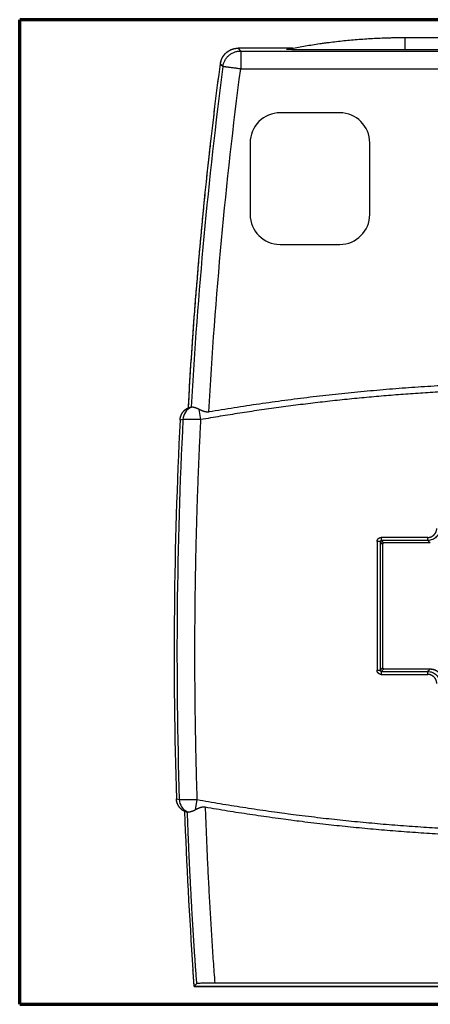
# Model space of a CAD drawing. Header units: millimetres. Extents: x 20 to 400, y 20 to 277.
# Tile 16 of 19: x 309 to 343, y 107 to 190. Entities that reach past the tile are written whole.
import ezdxf

# ---------------------------------------------------------------- set-up
doc = ezdxf.new("R2010")
doc.units = ezdxf.units.MM
doc.layers.add('1', color=7, linetype='Continuous', true_color=0xffffff)

msp = doc.modelspace()

# ---------------------------------------------------------------- linework, layer by layer
at = {"layer": '1', "color": 8, "linetype": 'Continuous', "lineweight": 70}
for p, q in [((308.75, 107.333), (308.75, 189.667)), ((400, 189.667), (308.75, 189.667)), ((308.75, 107.333), (400, 107.333))]:
    msp.add_line(p, q, dxfattribs=at)
at = {"layer": '1', "color": 18, "linetype": 'Continuous', "lineweight": 25}
for p, q in [((341.006, 188.177), (367.756, 188.172)), ((341.006, 187.152), (341.006, 188.177)), ((327.238, 187.284), (327.031, 187.284)), ((327.154, 187.144), (327.238, 187.048)), ((331.586, 187.284), (327.238, 187.284)), ((341.006, 187.152), (339.822, 187.152)), ((367.756, 187.148), (341.006, 187.152)), ((335.533, 181.878), (330.533, 181.879)), ((328.033, 179.379), (328.032, 173.379)), ((338.032, 173.378), (338.033, 179.378)), ((330.531, 170.879), (335.531, 170.878)), ((323.91, 156.225), (323.76, 157.08)), ((338.648, 146.023), (338.646, 135.268)), ((338.898, 146.023), (338.648, 146.023)), ((338.898, 146.023), (338.896, 135.268)), ((339.105, 145.815), (338.898, 146.023)), ((338.998, 146.373), (338.998, 146.123)), ((342.897, 146.372), (338.998, 146.373)), ((339.105, 145.815), (339.104, 135.476)), ((339.105, 145.815), (339.104, 135.476)), ((343.104, 145.914), (339.205, 145.915)), ((343.104, 145.914), (339.205, 145.915)), ((342.897, 146.122), (342.897, 146.372)), ((343.104, 145.914), (342.897, 146.122)), ((338.646, 135.268), (338.896, 135.268)), ((338.896, 135.268), (339.104, 135.476)), ((338.996, 135.168), (338.996, 134.918)), ((339.204, 135.376), (343.103, 135.375)), ((342.895, 134.918), (342.895, 135.168)), ((338.996, 134.918), (342.895, 134.918)), ((323.457, 123.602), (323.606, 124.447)), ((323.348, 108.836), (324.743, 108.835)), ((324.743, 108.835), (323.348, 108.836)), ((324.743, 108.835), (336.011, 108.833)), ((385.392, 108.825), (324.743, 108.835)), ((383.671, 109.087), (325.07, 109.097)), ((336.011, 108.833), (383.997, 108.825))]:
    msp.add_line(p, q, dxfattribs=at)
for centre, radius, start, end in [((698.716, 136.755), 376.168, 172.51715, 176.87479), ((330.533, 179.379), 2.5, 89.98995, 179.98995), ((335.533, 179.378), 2.5, 359.98995, 89.98995), ((330.532, 173.379), 2.5, 179.98995, 269.98995), ((335.532, 173.378), 2.5, 269.98995, 359.98995), ((705.605, 136.687), 383.933, 177.08818, 181.81816), ((705.605, 136.687), 383.933, 177.08818, 181.81816), ((705.605, 136.687), 383.695, 177.07995, 181.82575), ((698.716, 136.755), 376.405, 182.02405, 184.04108), ((698.716, 136.755), 376.405, 182.02405, 184.04108)]:
    msp.add_arc(centre, radius, start, end, dxfattribs=at)
for centre, major_axis, ratio, start_param, end_param in [((323.607, 156.172), (-0.209, 1.182), 0.99984, 0.249591, 1.344822), ((323.304, 124.5), (-0.211, -1.181), 0.999841, 4.921292, 6.016797)]:
    msp.add_ellipse(centre, major_axis=major_axis, ratio=ratio, start_param=start_param, end_param=end_param, dxfattribs=at)
for points, degree, knots in [([(331.119, 187.192), (331.205, 187.209), (331.294, 187.227), (331.428, 187.253), (331.474, 187.262), (331.565, 187.279), (331.611, 187.288), (331.842, 187.332), (332.03, 187.367), (332.413, 187.435), (332.607, 187.469), (333, 187.534), (333.199, 187.566), (333.601, 187.628), (333.805, 187.658), (334.112, 187.701), (334.215, 187.715), (334.422, 187.743), (334.525, 187.757), (334.836, 187.797), (335.044, 187.822), (335.462, 187.87), (335.671, 187.893), (336.3, 187.958), (336.722, 187.996), (337.569, 188.061), (337.995, 188.089), (338.85, 188.133), (339.28, 188.149), (339.819, 188.163), (339.926, 188.166), (340.142, 188.17), (340.466, 188.175), (340.79, 188.177), (341.006, 188.177)], 3, [0, 0, 0, 0, 0.03125, 0.03125, 0.046875, 0.046875, 0.0625, 0.0625, 0.125, 0.125, 0.1875, 0.1875, 0.25, 0.25, 0.3125, 0.3125, 0.34375, 0.34375, 0.375, 0.375, 0.4375, 0.4375, 0.5, 0.5, 0.625, 0.625, 0.75, 0.75, 0.875, 0.875, 0.90625, 0.90625, 0.9375, 1, 1, 1, 1]), ([(325.693, 186.462), (325.696, 186.468), (325.702, 186.48), (325.711, 186.497), (325.721, 186.515), (325.731, 186.532), (325.741, 186.55), (325.752, 186.567), (325.762, 186.585), (325.774, 186.602), (325.785, 186.62), (325.797, 186.637), (325.809, 186.654), (325.821, 186.671), (325.834, 186.688), (325.846, 186.705), (325.86, 186.721), (325.873, 186.738), (325.887, 186.754), (325.901, 186.771), (325.915, 186.787), (325.93, 186.803), (325.945, 186.819), (325.96, 186.834), (325.975, 186.85), (325.991, 186.865), (326.007, 186.88), (326.023, 186.895), (326.04, 186.91), (326.056, 186.925), (326.073, 186.939), (326.091, 186.953), (326.108, 186.967), (326.126, 186.981), (326.144, 186.994), (326.162, 187.007), (326.181, 187.02), (326.2, 187.033), (326.218, 187.045), (326.238, 187.057), (326.257, 187.069), (326.276, 187.081), (326.296, 187.092), (326.316, 187.103), (326.336, 187.114), (326.357, 187.124), (326.377, 187.134), (326.398, 187.144), (326.418, 187.154), (326.439, 187.163), (326.46, 187.172), (326.482, 187.18), (326.503, 187.188), (326.524, 187.196), (326.546, 187.204), (326.567, 187.211), (326.589, 187.218), (326.611, 187.224), (326.633, 187.231), (326.655, 187.236), (326.677, 187.242), (326.699, 187.247), (326.721, 187.252), (326.743, 187.257), (326.765, 187.261), (326.788, 187.265), (326.81, 187.268), (326.832, 187.271), (326.854, 187.274), (326.877, 187.276), (326.899, 187.279), (326.921, 187.28), (326.943, 187.282), (326.965, 187.283), (326.987, 187.284), (327.009, 187.284), (327.024, 187.284), (327.031, 187.284)], 3, [0, 0, 0, 0, 0.012035, 0.024134, 0.036296, 0.048522, 0.06081, 0.073158, 0.085568, 0.098037, 0.110564, 0.12315, 0.135792, 0.14849, 0.161243, 0.174049, 0.186908, 0.199818, 0.212779, 0.225789, 0.238847, 0.251952, 0.265102, 0.278296, 0.291533, 0.304812, 0.318131, 0.331488, 0.344883, 0.358313, 0.371778, 0.385276, 0.398805, 0.412363, 0.425951, 0.439564, 0.453203, 0.466865, 0.480549, 0.494254, 0.507976, 0.521716, 0.535471, 0.549239, 0.563019, 0.576809, 0.590607, 0.604412, 0.618222, 0.632035, 0.64585, 0.659664, 0.673476, 0.687285, 0.701088, 0.714883, 0.72867, 0.742447, 0.75621, 0.76996, 0.783695, 0.797412, 0.811109, 0.824787, 0.838442, 0.852073, 0.865678, 0.879257, 0.892807, 0.906327, 0.919816, 0.933271, 0.946691, 0.960076, 0.973423, 0.986732, 1, 1, 1, 1]), ([(327.238, 187.048), (327.238, 187.046), (327.238, 187.035), (327.238, 186.994), (327.238, 186.965), (327.238, 186.888), (327.238, 186.841), (327.238, 186.731), (327.238, 186.669), (327.238, 186.53), (327.238, 186.454), (327.238, 186.292), (327.238, 186.206), (327.238, 186.026), (327.238, 185.933), (327.238, 185.742), (327.238, 185.645), (327.238, 185.548)], 3, [0, 0, 0, 0, 0.125, 0.125, 0.25, 0.25, 0.375, 0.375, 0.5, 0.5, 0.625, 0.625, 0.75, 0.75, 0.875, 0.875, 1, 1, 1, 1]), ([(339.822, 187.152), (339.566, 187.153), (339.31, 187.153), (339.056, 187.153), (338.672, 187.153), (337.522, 187.153), (335.989, 187.153), (334.839, 187.153), (334.456, 187.153), (334.328, 187.153), (333.753, 187.154), (333.689, 187.154), (333.629, 187.154), (332.705, 187.154), (332.683, 187.154), (332.683, 187.154), (332.682, 187.154), (332.682, 187.154), (332.681, 187.154), (332.681, 187.154), (332.681, 187.154), (332.68, 187.154), (332.68, 187.154), (332.679, 187.154), (332.679, 187.154), (332.678, 187.154), (332.678, 187.154), (332.677, 187.154), (332.677, 187.154), (332.676, 187.154), (332.676, 187.154), (332.675, 187.154), (332.675, 187.154), (332.674, 187.154), (332.674, 187.154), (332.673, 187.154), (332.673, 187.154), (332.672, 187.154), (332.672, 187.154), (332.671, 187.154), (332.671, 187.154), (332.67, 187.154), (332.67, 187.154), (332.669, 187.154), (332.669, 187.154), (332.628, 187.154), (332.587, 187.154), (332.549, 187.154), (332.511, 187.154), (332.483, 187.154), (332.455, 187.154), (332.428, 187.154), (332.401, 187.154), (332.384, 187.154), (332.367, 187.154), (332.35, 187.154), (332.333, 187.154), (332.31, 187.154), (332.287, 187.154), (332.26, 187.154), (332.233, 187.154), (332.194, 187.154), (332.165, 187.154), (332.141, 187.154), (332.117, 187.154), (332.079, 187.154), (332.038, 187.154), (331.998, 187.154), (331.958, 187.155), (331.922, 187.155), (331.886, 187.155), (331.852, 187.155), (331.819, 187.156), (331.787, 187.156), (331.757, 187.156), (331.728, 187.157), (331.703, 187.157), (331.702, 187.157), (331.702, 187.157), (331.702, 187.157), (331.702, 187.157), (331.701, 187.157), (331.701, 187.157), (331.701, 187.157), (331.701, 187.157), (331.7, 187.157), (331.7, 187.157), (331.7, 187.157), (331.699, 187.157), (331.699, 187.157), (331.699, 187.157), (331.699, 187.157), (331.698, 187.157), (331.698, 187.157), (331.698, 187.157), (331.697, 187.157), (331.697, 187.157), (331.697, 187.157), (331.697, 187.157), (331.696, 187.157), (331.696, 187.157), (331.696, 187.157), (331.695, 187.157), (331.695, 187.157), (331.695, 187.157), (331.695, 187.157), (331.694, 187.157), (331.693, 187.158), (331.693, 187.158), (331.692, 187.158), (331.692, 187.158), (331.691, 187.158), (331.691, 187.158), (331.69, 187.158), (331.69, 187.158), (331.689, 187.158), (331.689, 187.158), (331.688, 187.158), (331.687, 187.158), (331.687, 187.158), (331.686, 187.158), (331.686, 187.158), (331.685, 187.158), (331.644, 187.158), (331.606, 187.159), (331.569, 187.16), (331.534, 187.16), (331.5, 187.161), (331.466, 187.162), (331.435, 187.163), (331.404, 187.164), (331.374, 187.165), (331.345, 187.166), (331.318, 187.167), (331.292, 187.168), (331.267, 187.169), (331.244, 187.17), (331.223, 187.172), (331.205, 187.173), (331.204, 187.173), (331.203, 187.173), (331.203, 187.173), (331.202, 187.173), (331.202, 187.173), (331.201, 187.173), (331.201, 187.173), (331.2, 187.173), (331.2, 187.173), (331.199, 187.173), (331.199, 187.173), (331.198, 187.173), (331.198, 187.173), (331.197, 187.173), (331.197, 187.173), (331.195, 187.173), (331.193, 187.174), (331.191, 187.174), (331.189, 187.174), (331.187, 187.174), (331.185, 187.174), (331.184, 187.174), (331.182, 187.174), (331.161, 187.176), (331.143, 187.178), (331.128, 187.18), (331.116, 187.182), (331.109, 187.184), (331.106, 187.186), (331.108, 187.188), (331.114, 187.191), (331.115, 187.191), (331.115, 187.191), (331.116, 187.191), (331.117, 187.191), (331.117, 187.191), (331.118, 187.191), (331.118, 187.192), (331.119, 187.192)], 2, [0, 0, 0, 0.037587, 0.074951, 0.074951, 0.149902, 0.299804, 0.449705, 0.524656, 0.524656, 0.565255, 0.599607, 0.599607, 0.650651, 0.697834, 0.697948, 0.697994, 0.698039, 0.698085, 0.698131, 0.698176, 0.698222, 0.698268, 0.698313, 0.698359, 0.698405, 0.69845, 0.698496, 0.698542, 0.698587, 0.698633, 0.698679, 0.698724, 0.69877, 0.698816, 0.698861, 0.698907, 0.698953, 0.698998, 0.699044, 0.69909, 0.699135, 0.699181, 0.699227, 0.699273, 0.701229, 0.705096, 0.708796, 0.712329, 0.715411, 0.718043, 0.720632, 0.723179, 0.72525, 0.726847, 0.728444, 0.73004, 0.731922, 0.734089, 0.73644, 0.738977, 0.742101, 0.745303, 0.747781, 0.750057, 0.752977, 0.756711, 0.760655, 0.764638, 0.768389, 0.771906, 0.775442, 0.779, 0.78258, 0.78619, 0.789843, 0.793604, 0.795541, 0.795577, 0.795614, 0.79565, 0.795686, 0.795722, 0.795758, 0.795794, 0.79583, 0.795867, 0.795903, 0.795939, 0.795975, 0.796011, 0.796047, 0.796084, 0.79612, 0.796156, 0.796192, 0.796228, 0.796264, 0.796301, 0.796337, 0.796373, 0.796409, 0.796445, 0.796481, 0.796518, 0.796554, 0.79659, 0.79668, 0.796782, 0.79685, 0.796919, 0.796987, 0.797055, 0.797123, 0.797191, 0.797259, 0.797327, 0.797395, 0.797463, 0.797531, 0.797599, 0.797667, 0.797736, 0.800305, 0.805443, 0.810742, 0.816182, 0.821728, 0.827376, 0.833136, 0.839012, 0.84501, 0.851136, 0.857401, 0.863811, 0.870379, 0.877119, 0.884087, 0.891342, 0.895113, 0.895266, 0.895419, 0.895571, 0.895724, 0.895876, 0.896029, 0.896182, 0.896334, 0.896487, 0.896639, 0.896792, 0.896945, 0.897097, 0.89725, 0.897479, 0.898302, 0.898851, 0.899399, 0.899948, 0.900497, 0.901046, 0.901595, 0.906929, 0.917171, 0.927766, 0.938801, 0.950336, 0.962408, 0.975045, 0.98824, 0.995274, 0.995904, 0.996534, 0.997164, 0.997795, 0.998425, 0.999055, 1, 1, 1]), ([(325.544, 185.981), (325.555, 186.06), (325.572, 186.141), (325.621, 186.303), (325.653, 186.383), (325.693, 186.462)], 3, [0, 0, 0, 0, 0.5, 0.5, 1, 1, 1, 1]), ([(323.76, 157.08), (323.756, 157.082), (323.747, 157.086), (323.735, 157.092), (323.722, 157.098), (323.71, 157.104), (323.698, 157.11), (323.686, 157.115), (323.674, 157.12), (323.662, 157.126), (323.65, 157.131), (323.639, 157.136), (323.627, 157.14), (323.616, 157.145), (323.605, 157.15), (323.594, 157.154), (323.583, 157.158), (323.572, 157.163), (323.562, 157.167), (323.551, 157.171), (323.541, 157.174), (323.531, 157.178), (323.521, 157.182), (323.511, 157.185), (323.501, 157.189), (323.492, 157.192), (323.482, 157.195), (323.473, 157.198), (323.464, 157.201), (323.455, 157.204), (323.446, 157.207), (323.437, 157.209), (323.429, 157.212), (323.42, 157.215), (323.412, 157.217), (323.404, 157.219), (323.396, 157.222), (323.388, 157.224), (323.38, 157.226), (323.373, 157.228), (323.365, 157.23), (323.358, 157.232), (323.351, 157.234), (323.344, 157.235), (323.337, 157.237), (323.33, 157.239), (323.323, 157.24), (323.304, 157.245), (323.273, 157.252), (323.236, 157.258), (323.205, 157.263), (323.183, 157.266), (323.167, 157.267), (323.157, 157.268), (323.148, 157.268), (323.139, 157.268), (323.132, 157.268), (323.126, 157.268), (323.12, 157.267), (323.116, 157.266), (323.113, 157.266), (323.112, 157.265)], 3, [0, 0, 0, 0, 0.012312, 0.024561, 0.036746, 0.048866, 0.060922, 0.072913, 0.084839, 0.0967, 0.108495, 0.120224, 0.131888, 0.143486, 0.155018, 0.166484, 0.177885, 0.189219, 0.200488, 0.211691, 0.222828, 0.2339, 0.244906, 0.255848, 0.266724, 0.277536, 0.288284, 0.298967, 0.309587, 0.320143, 0.330636, 0.341066, 0.351434, 0.36174, 0.371984, 0.382168, 0.392291, 0.402353, 0.412356, 0.4223, 0.432186, 0.442014, 0.451785, 0.461499, 0.471157, 0.48076, 0.490308, 0.499803, 0.566637, 0.630183, 0.690998, 0.749714, 0.779364, 0.80822, 0.836422, 0.864112, 0.891432, 0.918531, 0.945556, 0.972661, 1, 1, 1, 1]), ([(322.168, 156.19), (322.168, 156.195), (322.168, 156.206), (322.17, 156.223), (322.171, 156.239), (322.173, 156.256), (322.175, 156.273), (322.177, 156.29), (322.179, 156.308), (322.182, 156.326), (322.185, 156.343), (322.189, 156.361), (322.192, 156.38), (322.197, 156.398), (322.201, 156.417), (322.206, 156.436), (322.211, 156.454), (322.216, 156.473), (322.222, 156.493), (322.229, 156.512), (322.235, 156.531), (322.243, 156.551), (322.25, 156.571), (322.258, 156.59), (322.267, 156.61), (322.276, 156.63), (322.285, 156.65), (322.295, 156.67), (322.305, 156.69), (322.316, 156.71), (322.327, 156.73), (322.339, 156.75), (322.351, 156.77), (322.364, 156.79), (322.377, 156.809), (322.391, 156.829), (322.406, 156.848), (322.42, 156.868), (322.436, 156.887), (322.452, 156.906), (322.468, 156.925), (322.485, 156.944), (322.502, 156.962), (322.52, 156.98), (322.539, 156.998), (322.557, 157.016), (322.577, 157.033), (322.597, 157.05), (322.617, 157.067), (322.638, 157.083), (322.659, 157.099), (322.681, 157.114), (322.703, 157.129), (322.725, 157.144), (322.748, 157.158), (322.771, 157.171), (322.795, 157.185), (322.819, 157.197), (322.843, 157.209), (322.86, 157.217), (322.868, 157.221)], 3, [0, 0, 0, 0, 0.01237, 0.02492, 0.037653, 0.050568, 0.063667, 0.076949, 0.090417, 0.10407, 0.11791, 0.131935, 0.146148, 0.160547, 0.175134, 0.189908, 0.204869, 0.220017, 0.235351, 0.250872, 0.266578, 0.282469, 0.298544, 0.314803, 0.331243, 0.347864, 0.364664, 0.381642, 0.398795, 0.416123, 0.433622, 0.451291, 0.469127, 0.487127, 0.505289, 0.52361, 0.542086, 0.560714, 0.579491, 0.598413, 0.617475, 0.636675, 0.656006, 0.675466, 0.69505, 0.714752, 0.734568, 0.754492, 0.77452, 0.794645, 0.814863, 0.835167, 0.855553, 0.876013, 0.896542, 0.917133, 0.937781, 0.958479, 0.979221, 1, 1, 1, 1]), ([(324.587, 156.863), (324.583, 156.863), (324.575, 156.861), (324.564, 156.86), (324.552, 156.858), (324.54, 156.857), (324.528, 156.856), (324.517, 156.855), (324.505, 156.854), (324.493, 156.854), (324.481, 156.853), (324.469, 156.853), (324.457, 156.853), (324.445, 156.854), (324.432, 156.854), (324.42, 156.855), (324.408, 156.856), (324.395, 156.857), (324.383, 156.858), (324.371, 156.859), (324.358, 156.861), (324.346, 156.863), (324.333, 156.865), (324.32, 156.867), (324.308, 156.869), (324.295, 156.871), (324.282, 156.874), (324.269, 156.877), (324.256, 156.88), (324.243, 156.883), (324.23, 156.887), (324.217, 156.89), (324.204, 156.894), (324.191, 156.898), (324.178, 156.902), (324.164, 156.906), (324.151, 156.91), (324.138, 156.915), (324.124, 156.919), (324.111, 156.924), (324.097, 156.929), (324.078, 156.937), (324.052, 156.947), (324.019, 156.96), (323.987, 156.973), (323.955, 156.987), (323.923, 157.002), (323.89, 157.017), (323.858, 157.032), (323.825, 157.048), (323.792, 157.064), (323.771, 157.075), (323.76, 157.08)], 3, [0, 0, 0, 0, 0.012754, 0.025535, 0.038347, 0.051195, 0.064082, 0.077015, 0.089996, 0.103031, 0.116124, 0.129279, 0.1425, 0.155792, 0.169158, 0.182603, 0.196131, 0.209745, 0.223449, 0.237247, 0.251142, 0.265139, 0.27924, 0.29345, 0.307771, 0.322206, 0.33676, 0.351434, 0.366233, 0.381158, 0.396213, 0.411402, 0.426725, 0.442187, 0.457789, 0.473535, 0.489426, 0.505465, 0.521655, 0.537998, 0.554495, 0.571149, 0.610846, 0.651204, 0.692243, 0.73398, 0.776434, 0.81962, 0.863556, 0.908255, 0.953732, 1, 1, 1, 1]), ([(323.91, 156.225), (323.903, 156.225), (323.89, 156.225), (323.87, 156.225), (323.85, 156.225), (323.83, 156.226), (323.811, 156.226), (323.791, 156.226), (323.772, 156.226), (323.753, 156.226), (323.734, 156.226), (323.715, 156.226), (323.696, 156.226), (323.678, 156.226), (323.659, 156.227), (323.641, 156.227), (323.623, 156.227), (323.605, 156.227), (323.588, 156.227), (323.57, 156.227), (323.553, 156.227), (323.536, 156.227), (323.519, 156.227), (323.502, 156.228), (323.485, 156.228), (323.469, 156.228), (323.453, 156.228), (323.436, 156.228), (323.421, 156.228), (323.405, 156.228), (323.389, 156.228), (323.374, 156.228), (323.359, 156.228), (323.344, 156.228), (323.329, 156.229), (323.314, 156.229), (323.3, 156.229), (323.285, 156.229), (323.271, 156.229), (323.257, 156.229), (323.244, 156.229), (323.23, 156.229), (323.217, 156.229), (323.203, 156.229), (323.19, 156.229), (323.178, 156.229), (323.165, 156.229), (323.152, 156.229), (323.14, 156.23), (323.128, 156.23), (323.116, 156.23), (323.104, 156.23), (323.093, 156.23), (323.081, 156.23), (323.07, 156.23), (323.059, 156.23), (323.048, 156.23), (323.037, 156.23), (323.027, 156.23), (323.016, 156.23), (323.006, 156.23), (322.996, 156.23), (322.986, 156.23), (322.977, 156.23), (322.967, 156.23), (322.958, 156.23), (322.948, 156.23), (322.939, 156.23), (322.93, 156.23), (322.921, 156.231), (322.913, 156.231), (322.904, 156.231), (322.896, 156.231), (322.888, 156.231), (322.88, 156.231), (322.872, 156.231), (322.856, 156.231), (322.832, 156.231), (322.802, 156.231), (322.772, 156.231), (322.744, 156.231), (322.717, 156.232), (322.691, 156.232), (322.666, 156.232), (322.642, 156.232), (322.619, 156.232), (322.598, 156.232), (322.578, 156.232), (322.559, 156.232), (322.541, 156.232), (322.524, 156.232), (322.508, 156.233), (322.494, 156.233), (322.481, 156.233), (322.468, 156.233), (322.457, 156.233), (322.448, 156.233), (322.439, 156.233), (322.431, 156.233), (322.425, 156.233), (322.419, 156.233), (322.415, 156.233), (322.412, 156.233), (322.409, 156.233), (322.409, 156.233), (322.408, 156.233)], 3, [0, 0, 0, 0, 0.008624, 0.017193, 0.025708, 0.034169, 0.042576, 0.050928, 0.059226, 0.067469, 0.075658, 0.083793, 0.091874, 0.0999, 0.107872, 0.115789, 0.123652, 0.131461, 0.139216, 0.146916, 0.154562, 0.162153, 0.16969, 0.177173, 0.184602, 0.191976, 0.199296, 0.206561, 0.213773, 0.220929, 0.228032, 0.23508, 0.242074, 0.249014, 0.255899, 0.26273, 0.269506, 0.276228, 0.282896, 0.28951, 0.296069, 0.302574, 0.309025, 0.315421, 0.321763, 0.32805, 0.334284, 0.340462, 0.346587, 0.352657, 0.358673, 0.364635, 0.370542, 0.376395, 0.382194, 0.387938, 0.393628, 0.399264, 0.404845, 0.410372, 0.415845, 0.421263, 0.426627, 0.431937, 0.437192, 0.442393, 0.44754, 0.452632, 0.45767, 0.462654, 0.467583, 0.472458, 0.477279, 0.482046, 0.486758, 0.491416, 0.496019, 0.515227, 0.534345, 0.553374, 0.572313, 0.591162, 0.609921, 0.628591, 0.647172, 0.665662, 0.684064, 0.702375, 0.720598, 0.73873, 0.756774, 0.774727, 0.792592, 0.810367, 0.828052, 0.845649, 0.863156, 0.880574, 0.897902, 0.915141, 0.932291, 0.949352, 0.966324, 0.983207, 1, 1, 1, 1]), ([(343.897, 147.122), (343.897, 147.056), (343.89, 146.991), (343.865, 146.863), (343.846, 146.8), (343.795, 146.679), (343.764, 146.621), (343.692, 146.512), (343.65, 146.461), (343.557, 146.369), (343.507, 146.327), (343.398, 146.254), (343.34, 146.223), (343.219, 146.173), (343.156, 146.154), (343.028, 146.129), (342.962, 146.122), (342.897, 146.122)], 3, [0, 0, 0, 0, 0.125, 0.125, 0.25, 0.25, 0.375, 0.375, 0.5, 0.5, 0.625, 0.625, 0.75, 0.75, 0.875, 0.875, 1, 1, 1, 1]), ([(342.897, 146.372), (343.042, 146.372), (343.181, 146.433), (343.314, 146.492), (343.526, 146.703), (343.585, 146.837), (343.647, 146.975), (343.647, 147.122)], 2, [0, 0, 0, 0.25, 0.25, 0.5, 0.75, 0.75, 1, 1, 1]), ([(338.648, 146.023), (338.648, 146.089), (338.672, 146.152), (338.698, 146.218), (338.75, 146.27), (338.8, 146.321), (338.869, 146.348), (338.93, 146.373), (338.998, 146.373)], 2, [0, 0, 0, 0.25, 0.25, 0.5, 0.5, 0.75, 0.75, 1, 1, 1]), ([(339.105, 145.815), (339.105, 145.828), (339.108, 145.841), (339.118, 145.865), (339.126, 145.876), (339.144, 145.895), (339.155, 145.902), (339.179, 145.912), (339.192, 145.915), (339.205, 145.915)], 3, [0, 0, 0, 0, 0.25, 0.25, 0.5, 0.5, 0.75, 0.75, 1, 1, 1, 1]), ([(338.996, 134.918), (338.93, 134.918), (338.867, 134.943), (338.801, 134.969), (338.748, 135.021), (338.698, 135.071), (338.67, 135.14), (338.646, 135.201), (338.646, 135.268)], 2, [0, 0, 0, 0.25, 0.25, 0.5, 0.5, 0.75, 0.75, 1, 1, 1]), ([(338.996, 135.168), (338.994, 135.168), (338.991, 135.168), (338.986, 135.169), (338.981, 135.169), (338.976, 135.17), (338.971, 135.171), (338.967, 135.173), (338.962, 135.174), (338.955, 135.177), (338.942, 135.184), (338.929, 135.194), (338.919, 135.205), (338.913, 135.213), (338.908, 135.221), (338.904, 135.23), (338.9, 135.239), (338.898, 135.248), (338.896, 135.258), (338.896, 135.265), (338.896, 135.268)], 3, [0, 0, 0, 0, 0.031877, 0.063459, 0.09479, 0.125907, 0.156847, 0.18764, 0.218316, 0.2489, 0.333252, 0.499884, 0.561431, 0.623036, 0.68477, 0.746728, 0.809034, 0.871859, 0.935421, 1, 1, 1, 1]), ([(339.204, 135.376), (339.191, 135.376), (339.177, 135.379), (339.153, 135.389), (339.142, 135.396), (339.124, 135.415), (339.116, 135.426), (339.106, 135.45), (339.104, 135.463), (339.104, 135.476)], 3, [0, 0, 0, 0, 0.25, 0.25, 0.5, 0.5, 0.75, 0.75, 1, 1, 1, 1]), ([(342.895, 135.168), (342.96, 135.168), (343.026, 135.161), (343.154, 135.136), (343.217, 135.117), (343.338, 135.066), (343.396, 135.035), (343.505, 134.963), (343.555, 134.921), (343.648, 134.828), (343.69, 134.778), (343.762, 134.669), (343.793, 134.611), (343.843, 134.49), (343.863, 134.427), (343.888, 134.299), (343.894, 134.233), (343.894, 134.168)], 3, [0, 0, 0, 0, 0.125, 0.125, 0.25, 0.25, 0.375, 0.375, 0.5, 0.5, 0.625, 0.625, 0.75, 0.75, 0.875, 0.875, 1, 1, 1, 1]), ([(343.103, 135.375), (343.108, 135.375), (343.119, 135.375), (343.135, 135.375), (343.152, 135.374), (343.168, 135.373), (343.184, 135.372), (343.201, 135.371), (343.217, 135.369), (343.233, 135.367), (343.249, 135.365), (343.265, 135.362), (343.282, 135.359), (343.298, 135.356), (343.314, 135.353), (343.33, 135.349), (343.346, 135.346), (343.361, 135.341), (343.377, 135.337), (343.393, 135.332), (343.408, 135.328), (343.424, 135.322), (343.439, 135.317), (343.455, 135.311), (343.47, 135.306), (343.485, 135.299), (343.5, 135.293), (343.515, 135.286), (343.53, 135.279), (343.545, 135.272), (343.559, 135.265), (343.574, 135.257), (343.588, 135.25), (343.603, 135.241), (343.617, 135.233), (343.631, 135.225), (343.644, 135.216), (343.658, 135.207), (343.672, 135.198), (343.685, 135.188), (343.698, 135.179), (343.711, 135.169), (343.724, 135.159), (343.737, 135.148), (343.749, 135.138), (343.762, 135.127), (343.774, 135.116), (343.786, 135.105), (343.798, 135.094), (343.81, 135.083), (343.821, 135.071), (343.832, 135.059), (343.843, 135.047), (343.854, 135.035), (343.865, 135.022), (343.876, 135.01), (343.886, 134.997), (343.896, 134.984), (343.906, 134.971), (343.915, 134.958), (343.925, 134.945), (343.934, 134.931), (343.943, 134.917), (343.952, 134.903), (343.96, 134.89), (343.968, 134.875), (343.977, 134.861), (343.984, 134.847), (343.992, 134.832), (343.999, 134.818), (344.006, 134.803), (344.013, 134.788), (344.02, 134.773), (344.026, 134.758), (344.032, 134.743), (344.038, 134.728), (344.044, 134.712), (344.049, 134.697), (344.054, 134.681), (344.059, 134.666), (344.064, 134.65), (344.068, 134.634), (344.072, 134.618), (344.076, 134.602), (344.08, 134.587), (344.083, 134.571), (344.086, 134.554), (344.089, 134.538), (344.092, 134.522), (344.094, 134.506), (344.096, 134.49), (344.098, 134.473), (344.099, 134.457), (344.1, 134.441), (344.101, 134.424), (344.102, 134.408), (344.102, 134.392), (344.102, 134.381), (344.102, 134.375)], 3, [0, 0, 0, 0, 0.010417, 0.020835, 0.031252, 0.041669, 0.052086, 0.062503, 0.07292, 0.083337, 0.093754, 0.104171, 0.114588, 0.125005, 0.135422, 0.145839, 0.156256, 0.166673, 0.177089, 0.187506, 0.197923, 0.20834, 0.218756, 0.229173, 0.239589, 0.250006, 0.260423, 0.270839, 0.281256, 0.291672, 0.302089, 0.312505, 0.322922, 0.333338, 0.343755, 0.354171, 0.364587, 0.375004, 0.38542, 0.395837, 0.406253, 0.416669, 0.427086, 0.437502, 0.447918, 0.458335, 0.468751, 0.479167, 0.489584, 0.5, 0.510416, 0.520833, 0.531249, 0.541665, 0.552082, 0.562498, 0.572914, 0.583331, 0.593747, 0.604163, 0.61458, 0.624996, 0.635413, 0.645829, 0.656245, 0.666662, 0.677078, 0.687495, 0.697911, 0.708328, 0.718744, 0.729161, 0.739577, 0.749994, 0.760411, 0.770827, 0.781244, 0.79166, 0.802077, 0.812494, 0.822911, 0.833327, 0.843744, 0.854161, 0.864578, 0.874995, 0.885412, 0.895829, 0.906246, 0.916663, 0.92708, 0.937497, 0.947914, 0.958331, 0.968748, 0.979165, 0.989583, 1, 1, 1, 1]), ([(343.645, 134.168), (343.645, 134.313), (343.583, 134.452), (343.525, 134.585), (343.314, 134.797), (343.18, 134.856), (343.041, 134.918), (342.895, 134.918)], 2, [0, 0, 0, 0.25, 0.25, 0.5, 0.75, 0.75, 1, 1, 1]), ([(322.546, 123.461), (322.541, 123.463), (322.531, 123.468), (322.517, 123.476), (322.502, 123.483), (322.488, 123.491), (322.474, 123.499), (322.46, 123.507), (322.446, 123.515), (322.432, 123.524), (322.418, 123.532), (322.405, 123.541), (322.391, 123.55), (322.378, 123.559), (322.365, 123.568), (322.352, 123.578), (322.339, 123.587), (322.327, 123.597), (322.314, 123.607), (322.302, 123.617), (322.29, 123.627), (322.278, 123.637), (322.266, 123.648), (322.254, 123.658), (322.243, 123.669), (322.232, 123.68), (322.22, 123.69), (322.21, 123.701), (322.199, 123.712), (322.188, 123.723), (322.178, 123.735), (322.168, 123.746), (322.158, 123.757), (322.148, 123.769), (322.138, 123.78), (322.129, 123.792), (322.12, 123.804), (322.11, 123.815), (322.102, 123.827), (322.093, 123.839), (322.084, 123.851), (322.076, 123.863), (322.068, 123.875), (322.06, 123.887), (322.052, 123.899), (322.045, 123.911), (322.037, 123.923), (322.03, 123.935), (322.023, 123.948), (322.016, 123.96), (322.009, 123.972), (322.003, 123.984), (321.997, 123.996), (321.99, 124.008), (321.984, 124.021), (321.979, 124.033), (321.973, 124.045), (321.967, 124.057), (321.962, 124.069), (321.957, 124.081), (321.952, 124.093), (321.947, 124.105), (321.943, 124.118), (321.938, 124.13), (321.934, 124.142), (321.93, 124.153), (321.926, 124.165), (321.922, 124.177), (321.918, 124.189), (321.914, 124.201), (321.911, 124.213), (321.908, 124.224), (321.905, 124.236), (321.902, 124.247), (321.899, 124.259), (321.896, 124.27), (321.893, 124.282), (321.891, 124.293), (321.889, 124.304), (321.886, 124.316), (321.884, 124.327), (321.882, 124.338), (321.88, 124.349), (321.879, 124.36), (321.877, 124.371), (321.876, 124.382), (321.874, 124.392), (321.873, 124.403), (321.872, 124.413), (321.87, 124.424), (321.869, 124.434), (321.869, 124.445), (321.868, 124.455), (321.867, 124.465), (321.866, 124.475), (321.866, 124.485), (321.865, 124.495), (321.865, 124.502), (321.865, 124.505)], 3, [0, 0, 0, 0, 0.012472, 0.024933, 0.03738, 0.049814, 0.062232, 0.074632, 0.087015, 0.099377, 0.111719, 0.124038, 0.136333, 0.148604, 0.160848, 0.173064, 0.185252, 0.197409, 0.209536, 0.221629, 0.233689, 0.245714, 0.257703, 0.269655, 0.281568, 0.293442, 0.305276, 0.317068, 0.328817, 0.340523, 0.352184, 0.363799, 0.375368, 0.386889, 0.398362, 0.409786, 0.42116, 0.432482, 0.443753, 0.454971, 0.466136, 0.477247, 0.488303, 0.499303, 0.510247, 0.521134, 0.531964, 0.542736, 0.553449, 0.564103, 0.574697, 0.58523, 0.595703, 0.606115, 0.616465, 0.626753, 0.636979, 0.647141, 0.65724, 0.667276, 0.677248, 0.687155, 0.696999, 0.706777, 0.71649, 0.726138, 0.735721, 0.745238, 0.75469, 0.764075, 0.773395, 0.782648, 0.791835, 0.800956, 0.81001, 0.818998, 0.82792, 0.836775, 0.845564, 0.854286, 0.862941, 0.87153, 0.880053, 0.88851, 0.8969, 0.905224, 0.913482, 0.921674, 0.929801, 0.937861, 0.945856, 0.953786, 0.96165, 0.96945, 0.977184, 0.984854, 0.992459, 1, 1, 1, 1]), ([(322.105, 124.462), (322.105, 124.462), (322.105, 124.462), (322.106, 124.462), (322.107, 124.462), (322.108, 124.462), (322.11, 124.462), (322.111, 124.462), (322.113, 124.462), (322.115, 124.462), (322.118, 124.462), (322.12, 124.462), (322.123, 124.462), (322.126, 124.462), (322.13, 124.462), (322.133, 124.462), (322.137, 124.462), (322.142, 124.462), (322.146, 124.462), (322.151, 124.461), (322.156, 124.461), (322.161, 124.461), (322.166, 124.461), (322.172, 124.461), (322.178, 124.461), (322.184, 124.461), (322.191, 124.461), (322.198, 124.461), (322.205, 124.461), (322.212, 124.461), (322.22, 124.461), (322.228, 124.461), (322.236, 124.46), (322.244, 124.46), (322.253, 124.46), (322.262, 124.46), (322.271, 124.46), (322.281, 124.46), (322.291, 124.46), (322.301, 124.46), (322.311, 124.46), (322.322, 124.46), (322.333, 124.459), (322.344, 124.459), (322.355, 124.459), (322.367, 124.459), (322.379, 124.459), (322.391, 124.459), (322.403, 124.459), (322.416, 124.459), (322.429, 124.458), (322.443, 124.458), (322.456, 124.458), (322.47, 124.458), (322.484, 124.458), (322.498, 124.458), (322.513, 124.458), (322.528, 124.457), (322.543, 124.457), (322.558, 124.457), (322.573, 124.457), (322.588, 124.457), (322.604, 124.457), (322.62, 124.456), (322.637, 124.456), (322.654, 124.456), (322.672, 124.456), (322.69, 124.456), (322.709, 124.455), (322.729, 124.455), (322.749, 124.455), (322.77, 124.455), (322.791, 124.455), (322.813, 124.454), (322.836, 124.454), (322.859, 124.454), (322.883, 124.454), (322.908, 124.453), (322.933, 124.453), (322.959, 124.453), (322.985, 124.453), (323.012, 124.452), (323.04, 124.452), (323.068, 124.452), (323.098, 124.451), (323.127, 124.451), (323.158, 124.451), (323.189, 124.451), (323.22, 124.45), (323.252, 124.45), (323.285, 124.45), (323.319, 124.449), (323.353, 124.449), (323.387, 124.449), (323.422, 124.448), (323.458, 124.448), (323.494, 124.448), (323.531, 124.447), (323.568, 124.447), (323.593, 124.447), (323.606, 124.447)], 3, [0, 0, 0, 0, 0.008065, 0.016152, 0.024259, 0.032387, 0.040537, 0.048707, 0.056898, 0.06511, 0.073344, 0.081598, 0.089873, 0.09817, 0.106487, 0.114826, 0.123185, 0.131565, 0.139967, 0.148389, 0.156833, 0.165298, 0.173783, 0.18229, 0.190818, 0.199366, 0.207936, 0.216527, 0.225139, 0.233772, 0.242426, 0.251101, 0.259797, 0.268514, 0.277253, 0.286012, 0.294792, 0.303594, 0.312416, 0.32126, 0.330125, 0.339011, 0.347917, 0.356845, 0.365794, 0.374765, 0.383756, 0.392768, 0.401802, 0.410856, 0.419932, 0.429028, 0.438146, 0.447285, 0.456445, 0.465626, 0.474829, 0.484052, 0.493297, 0.502562, 0.511249, 0.520129, 0.5292, 0.538464, 0.54792, 0.557569, 0.567409, 0.577442, 0.587667, 0.598085, 0.608694, 0.619496, 0.63049, 0.641676, 0.653055, 0.664626, 0.676389, 0.688344, 0.700491, 0.712831, 0.725363, 0.738088, 0.751004, 0.764113, 0.777414, 0.790907, 0.804593, 0.818471, 0.832541, 0.846803, 0.861257, 0.875904, 0.890743, 0.905775, 0.920998, 0.936414, 0.952022, 0.967823, 0.983815, 1, 1, 1, 1]), ([(322.789, 123.416), (322.79, 123.416), (322.791, 123.416), (322.793, 123.415), (322.795, 123.415), (322.798, 123.414), (322.8, 123.414), (322.803, 123.413), (322.806, 123.413), (322.81, 123.413), (322.813, 123.413), (322.817, 123.413), (322.821, 123.413), (322.825, 123.413), (322.83, 123.413), (322.835, 123.413), (322.84, 123.414), (322.846, 123.414), (322.852, 123.415), (322.864, 123.416), (322.885, 123.418), (322.917, 123.423), (322.955, 123.43), (322.989, 123.437), (323.015, 123.443), (323.031, 123.447), (323.047, 123.451), (323.064, 123.455), (323.082, 123.46), (323.1, 123.465), (323.119, 123.471), (323.139, 123.477), (323.159, 123.483), (323.18, 123.49), (323.202, 123.497), (323.225, 123.505), (323.248, 123.513), (323.272, 123.522), (323.296, 123.532), (323.321, 123.542), (323.347, 123.553), (323.374, 123.564), (323.401, 123.576), (323.428, 123.589), (323.447, 123.598), (323.457, 123.602)], 3, [0, 0, 0, 0, 0.013624, 0.027188, 0.040712, 0.054213, 0.067709, 0.081218, 0.094758, 0.108347, 0.122002, 0.13574, 0.149578, 0.163535, 0.177626, 0.191868, 0.206279, 0.220874, 0.235671, 0.250686, 0.309484, 0.370306, 0.433778, 0.500453, 0.521517, 0.542824, 0.564381, 0.586196, 0.608273, 0.630619, 0.653237, 0.676132, 0.699309, 0.72277, 0.746518, 0.770556, 0.794885, 0.819506, 0.84442, 0.869626, 0.895125, 0.920914, 0.946992, 0.973355, 1, 1, 1, 1]), ([(324.271, 123.809), (324.267, 123.81), (324.258, 123.811), (324.246, 123.813), (324.233, 123.815), (324.22, 123.816), (324.207, 123.817), (324.194, 123.818), (324.18, 123.819), (324.167, 123.819), (324.154, 123.819), (324.141, 123.819), (324.128, 123.819), (324.114, 123.819), (324.101, 123.818), (324.087, 123.817), (324.074, 123.816), (324.061, 123.815), (324.035, 123.812), (323.996, 123.806), (323.944, 123.795), (323.889, 123.78), (323.832, 123.763), (323.771, 123.741), (323.705, 123.716), (323.65, 123.692), (323.606, 123.673), (323.575, 123.659), (323.545, 123.645), (323.515, 123.631), (323.485, 123.617), (323.466, 123.607), (323.457, 123.602)], 3, [0, 0, 0, 0, 0.014431, 0.02888, 0.043352, 0.057853, 0.072386, 0.086956, 0.101569, 0.116228, 0.130938, 0.145705, 0.160531, 0.175421, 0.190381, 0.205414, 0.220524, 0.235716, 0.250993, 0.307615, 0.368101, 0.432586, 0.501185, 0.575926, 0.659022, 0.750522, 0.791976, 0.833479, 0.875033, 0.916637, 0.958293, 1, 1, 1, 1]), ([(325.07, 109.097), (324.972, 109.097), (324.875, 109.097), (324.733, 109.097), (324.686, 109.097), (324.616, 109.096), (324.592, 109.096), (324.546, 109.096), (324.523, 109.096), (324.41, 109.095), (324.325, 109.094), (324.203, 109.093), (324.164, 109.092), (324.087, 109.091), (324.051, 109.091), (323.947, 109.089), (323.885, 109.088), (323.816, 109.086), (323.803, 109.085), (323.777, 109.085), (323.765, 109.084), (323.729, 109.083), (323.687, 109.082), (323.653, 109.08), (323.631, 109.079), (323.624, 109.079), (323.612, 109.078), (323.606, 109.077), (323.58, 109.075), (323.569, 109.074), (323.568, 109.072)], 3, [0, 0, 0, 0, 0.125, 0.125, 0.1875, 0.1875, 0.21875, 0.21875, 0.25, 0.25, 0.375, 0.375, 0.4375, 0.4375, 0.5, 0.5, 0.625, 0.625, 0.65625, 0.65625, 0.6875, 0.6875, 0.75, 0.8125, 0.8125, 0.84375, 0.84375, 0.875, 0.875, 1, 1, 1, 1])]:
    msp.add_open_spline(points, degree=degree, knots=knots, dxfattribs=at)
for points, degree in [([(325.693, 186.462), (325.787, 186.647), (326.068, 186.953), (326.422, 187.171), (326.823, 187.284), (327.031, 187.284)], 2), ([(327.031, 187.284), (327.154, 187.144)], 1), ([(327.238, 187.048), (381.529, 187.038)], 1), ([(325.544, 185.981), (325.577, 186.234), (325.693, 186.462)], 2), ([(322.868, 157.221), (323.261, 164.434), (324.599, 178.819), (325.544, 185.981)], 2), ([(322.868, 157.221), (323.13, 162.029), (323.838, 171.635), (324.914, 181.207), (325.544, 185.981)], 3), ([(324.587, 156.863), (324.845, 161.659), (325.545, 171.24), (326.613, 180.787), (327.238, 185.548)], 3), ([(325.667, 185.84), (325.626, 185.887), (325.585, 185.934), (325.544, 185.981)], 3), ([(325.751, 185.744), (325.723, 185.776), (325.695, 185.808), (325.667, 185.84)], 3), ([(327.238, 185.548), (345.335, 185.545), (363.432, 185.542), (381.529, 185.539)], 3), ([(350.093, 158.775), (336.904, 158.499), (323.91, 156.225)], 2), ([(323.107, 157.263), (323.027, 157.249), (322.948, 157.235), (322.868, 157.221)], 3), ([(323.107, 157.263), (323.108, 157.264), (323.109, 157.265), (323.112, 157.265)], 3), ([(322.168, 156.19), (322.176, 156.354), (322.281, 156.667), (322.466, 156.939), (322.718, 157.152), (322.868, 157.221)], 2), ([(322.408, 156.233), (322.328, 156.219), (322.248, 156.204), (322.168, 156.19)], 3), ([(338.898, 146.023), (338.898, 146.077), (338.943, 146.123), (338.998, 146.123)], 3), ([(338.998, 146.123), (339.205, 145.915)], 1), ([(342.897, 146.122), (338.998, 146.123)], 1), ([(339.105, 145.815), (339.105, 145.856), (339.164, 145.915), (339.205, 145.915)], 2), ([(339.204, 135.376), (338.996, 135.168)], 1), ([(338.996, 135.168), (342.895, 135.168)], 1), ([(339.204, 135.376), (339.163, 135.376), (339.104, 135.434), (339.104, 135.476)], 2), ([(342.895, 135.168), (343.103, 135.375)], 1), ([(343.103, 135.375), (343.301, 135.375), (343.669, 135.223), (343.95, 134.942), (344.102, 134.575), (344.102, 134.375)], 2), ([(322.546, 123.461), (322.398, 123.532), (322.151, 123.748), (321.97, 124.025), (321.87, 124.34), (321.865, 124.505)], 2), ([(321.865, 124.505), (321.945, 124.491), (322.025, 124.476), (322.105, 124.462)], 3), ([(323.606, 124.447), (331.223, 123.097), (346.637, 121.765), (354.372, 121.788)], 2), ([(324.271, 123.809), (324.526, 116.445), (325.07, 109.097)], 2), ([(354.372, 121.274), (346.806, 121.252), (331.727, 122.522), (324.271, 123.809)], 2), ([(322.546, 123.461), (322.626, 123.447), (322.705, 123.432), (322.784, 123.418)], 3), ([(322.789, 123.416), (322.787, 123.417), (322.785, 123.418), (322.784, 123.418)], 3), ([(323.348, 108.836), (323.296, 109.532), (323.247, 110.229)], 2), ([(323.348, 108.836), (323.314, 109.3), (323.28, 109.765), (323.247, 110.229)], 3), ([(323.568, 109.072), (323.495, 108.993), (323.421, 108.914), (323.348, 108.836)], 3)]:
    msp.add_open_spline(points, degree=degree, dxfattribs=at)
for points, weights, degree in [([(325.751, 185.744), (325.923, 187.048), (327.238, 187.048)], [1, 0.751771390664, 1], 2), ([(327.238, 185.548), (326.379, 185.661), (325.766, 185.742), (325.751, 185.744)], [1, 0.808833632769, 0.808833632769, 1], 3), ([(350.093, 159.289), (341.537, 159.11), (333.02, 158.3), (324.587, 156.863)], [0.999085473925, 0.997568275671, 0.997873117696, 1], 3), ([(323.606, 124.447), (323.267, 135.041), (323.368, 145.639), (323.91, 156.225)], [1, 0.99942357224, 0.99942357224, 1], 3), ([(323.568, 109.072), (323.215, 113.849), (322.954, 118.631), (322.784, 123.418)], [1, 0.999878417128, 0.999878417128, 1], 3)]:
    msp.add_rational_spline(points, weights, degree=degree, dxfattribs=at)

doc.saveas('drawing.dxf')
